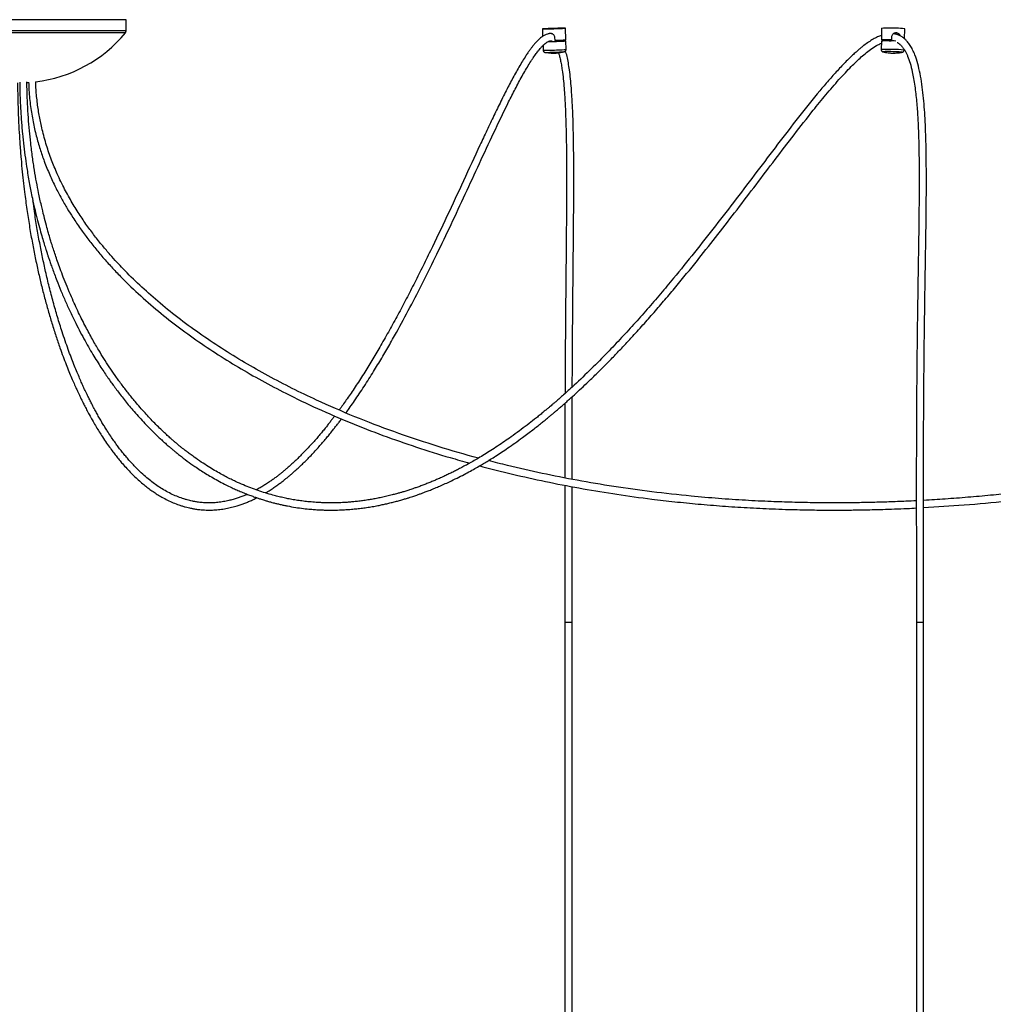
# Model space of a CAD drawing. Header units: millimetres. Extents: x 371 to 997, y 409 to 681.
# Tile 13 of 14: x 914 to 948, y 443 to 477. Entities that reach past the tile are written whole.
import ezdxf

# ---------------------------------------------------------------- set-up
doc = ezdxf.new("R2010")
doc.units = ezdxf.units.MM

msp = doc.modelspace()

# ---------------------------------------------------------------- linework, layer by layer
at = {"color": 7, "linetype": 'Continuous', "lineweight": 25}
for p, q in [((914.714, 476.756), (910.67, 476.756)), ((918.17, 476.756), (914.714, 476.756)), ((918.17, 476.37), (918.17, 476.756)), ((932.576, 476.435), (932.585, 476.174)), ((933.389, 476.063), (933.375, 476.463)), ((944.317, 476.457), (944.309, 476.057)), ((945.11, 476.094), (945.117, 476.44)), ((932.6, 475.865), (932.606, 475.697)), ((933.002, 476.144), (933.005, 476.044)), ((933.019, 476.011), (933.02, 476.005)), ((933.021, 476.003), (933.02, 476.005)), ((933.029, 476.028), (933.029, 476.04)), ((933.308, 476.049), (933.308, 476.057)), ((933.334, 476.034), (933.308, 476.049)), ((933.333, 476.058), (933.334, 476.034)), ((933.355, 476.033), (933.354, 476.059)), ((933.397, 475.724), (933.386, 476.021)), ((944.313, 476.015), (944.307, 475.719)), ((944.344, 476.029), (944.343, 476.023)), ((944.345, 476.021), (944.348, 476.019)), ((944.351, 476.03), (944.358, 476.034)), ((944.359, 476.059), (944.358, 476.034)), ((944.575, 476.021), (944.649, 476.022)), ((944.658, 476.061), (944.669, 476.062)), ((944.658, 476.039), (944.658, 476.061)), ((944.669, 476.062), (944.671, 476.162)), ((932.671, 475.625), (932.67, 475.625)), ((933.338, 475.649), (933.337, 475.648)), ((944.369, 475.642), (944.371, 475.642)), ((945.097, 475.703), (945.098, 475.725)), ((933.357, 455.901), (933.607, 455.901)), ((933.359, 455.901), (933.359, 415.901)), ((933.604, 415.901), (933.604, 455.901)), ((945.523, 455.901), (945.696, 455.901)), ((945.526, 455.901), (945.526, 415.901)), ((945.696, 455.901), (945.773, 455.901)), ((945.771, 415.901), (945.771, 455.901))]:
    msp.add_line(p, q, dxfattribs=at)
at = {"color": 8, "linetype": 'Continuous', "lineweight": 25}
for p, q in [((914.714, 476.37), (910.67, 476.37)), ((914.713, 476.306), (910.693, 476.306)), ((918.148, 476.306), (914.713, 476.306)), ((918.17, 476.37), (914.714, 476.37))]:
    msp.add_line(p, q, dxfattribs=at)
at = {"color": 7, "linetype": 'Continuous', "lineweight": 25, "flags": 128}
for points in [[(933.111, 476.458), (933.027, 476.456), (932.94, 476.453), (932.856, 476.449), (932.776, 476.446), (932.707, 476.443), (932.649, 476.44), (932.607, 476.438), (932.582, 476.436), (932.576, 476.434), (932.588, 476.434), (932.619, 476.434), (932.666, 476.434), (932.727, 476.436), (932.801, 476.438), (932.882, 476.44), (932.968, 476.443), (933.054, 476.446), (933.136, 476.449), (933.211, 476.453), (933.275, 476.456), (933.325, 476.458), (933.359, 476.46), (933.374, 476.462), (933.371, 476.463), (933.35, 476.463), (933.311, 476.463), (933.256, 476.462), (933.188, 476.46), (933.111, 476.458)], [(932.95, 476.447), (932.925, 476.446), (932.908, 476.446), (932.901, 476.446), (932.905, 476.446), (932.92, 476.447), (932.944, 476.448), (932.972, 476.449), (933.001, 476.45), (933.026, 476.451), (933.043, 476.451), (933.05, 476.451), (933.046, 476.451), (933.031, 476.45), (933.008, 476.449), (932.979, 476.448), (932.95, 476.447)], [(932.766, 475.995), (932.818, 475.996), (932.898, 475.999), (932.983, 476.002), (933.068, 476.005), (933.15, 476.008), (933.224, 476.011), (933.287, 476.014), (933.336, 476.017), (933.37, 476.019), (933.385, 476.02), (933.382, 476.021), (933.361, 476.022), (933.328, 476.021)], [(933.325, 476.018), (933.327, 476.018), (933.336, 476.019)], [(944.359, 476.05), (944.353, 476.05), (944.322, 476.054), (944.309, 476.057), (944.315, 476.059), (944.339, 476.061), (944.381, 476.063), (944.437, 476.064), (944.506, 476.064), (944.585, 476.063), (944.669, 476.062)], [(944.359, 476.053), (944.348, 476.055), (944.344, 476.056), (944.348, 476.058), (944.359, 476.059)], [(914.738, 474.58), (914.785, 474.583), (914.797, 474.584)]]:
    msp.add_lwpolyline(points, dxfattribs=at)
at = {"color": 8, "linetype": 'Continuous', "lineweight": 25, "flags": 128}
for points in [[(944.794, 475.645), (944.718, 475.647), (944.64, 475.649), (944.566, 475.65), (944.498, 475.65), (944.442, 475.649), (944.4, 475.648), (944.374, 475.646), (944.365, 475.644), (944.369, 475.642)], [(945.032, 475.629), (945.034, 475.629), (945.033, 475.632), (945.015, 475.634), (944.979, 475.637), (944.929, 475.64), (944.866, 475.643), (944.794, 475.645)]]:
    msp.add_lwpolyline(points, dxfattribs=at)
at = {"color": 7, "linetype": 'Continuous', "lineweight": 25}
for centre, radius, start, end in [((914.486, 479.309), 4.736, 276.6513, 320.646), ((918.07, 476.37), 0.1, 320.646, 0), ((944.586, 472.119), 4.346, 86.7865, 93.5378), ((944.846, 474.398), 2.06, 82.4254, 90.4581), ((932.224, 497.773), 21.784, 271.4356, 272.0966), ((932.893, 482.307), 6.264, 271.029, 274.5458), ((944.576, 471.77), 4.254, 86.847, 93.5445), ((944.536, 471.731), 4.331, 88.3885, 92.3508)]:
    msp.add_arc(centre, radius, start, end, dxfattribs=at)
at = {"color": 8, "linetype": 'Continuous', "lineweight": 25}
for centre, radius, start, end in [((932.671, 479.748), 4.052, 269.083, 272.7834), ((932.626, 486.434), 10.809, 270.2405, 273.7716), ((932.68, 485.944), 10.244, 271.0533, 274.0141), ((944.603, 470.875), 4.853, 84.1473, 93.4957)]:
    msp.add_arc(centre, radius, start, end, dxfattribs=at)
at = {"color": 7, "linetype": 'Continuous', "lineweight": 25}
for points, knots in [([(944.312, 476.213), (944.266, 476.196), (944.169, 476.158), (944.02, 476.079), (943.865, 475.981), (943.729, 475.882), (943.621, 475.797), (943.548, 475.736), (943.487, 475.684), (943.431, 475.635), (943.372, 475.582), (943.308, 475.523), (943.215, 475.435), (943.092, 475.314), (942.941, 475.158), (942.786, 474.992), (942.632, 474.821), (942.48, 474.648), (942.329, 474.473), (941.982, 474.06), (941.445, 473.388), (940.72, 472.445), (940.002, 471.495), (939.284, 470.548), (938.565, 469.612), (937.842, 468.693), (937.208, 467.912), (936.662, 467.26), (936.203, 466.726), (935.734, 466.198), (935.255, 465.676), (934.742, 465.139), (934.192, 464.588), (933.745, 464.164), (933.436, 463.882), (933.282, 463.744), (933.152, 463.629), (933.047, 463.538), (932.968, 463.47), (932.904, 463.415), (932.841, 463.361), (932.762, 463.295), (932.667, 463.216), (932.557, 463.125), (932.434, 463.025), (932.264, 462.889), (932.046, 462.719), (931.776, 462.516), (931.515, 462.326), (931.265, 462.151), (931.03, 461.993), (930.798, 461.842), (930.576, 461.703), (930.367, 461.577), (930.173, 461.465), (929.993, 461.364), (929.828, 461.274), (929.678, 461.195), (929.539, 461.125), (929.406, 461.059), (929.27, 460.994), (929.126, 460.927), (928.985, 460.864), (928.848, 460.804), (928.716, 460.749), (928.578, 460.694), (928.438, 460.64), (928.302, 460.589), (928.177, 460.545), (928.073, 460.509), (927.988, 460.481), (927.918, 460.458), (927.85, 460.437), (927.77, 460.412), (927.671, 460.383), (927.551, 460.348), (927.405, 460.309), (927.237, 460.267), (927.057, 460.225), (926.879, 460.188), (926.706, 460.156), (926.532, 460.127), (926.357, 460.101), (926.183, 460.08), (926.016, 460.062), (925.861, 460.049), (925.723, 460.04), (925.604, 460.035), (925.506, 460.031), (925.427, 460.029), (925.356, 460.028), (925.279, 460.027), (925.184, 460.028), (925.072, 460.03), (924.943, 460.034), (924.774, 460.042), (924.577, 460.057), (924.362, 460.079), (924.157, 460.106), (923.962, 460.137), (923.775, 460.172), (923.596, 460.209), (923.423, 460.25), (923.222, 460.302), (922.994, 460.368), (922.738, 460.452), (922.484, 460.544), (922.225, 460.649), (921.997, 460.75), (921.798, 460.845), (921.624, 460.934), (921.433, 461.036), (921.226, 461.154), (921.004, 461.289), (920.767, 461.443), (920.559, 461.587), (920.392, 461.709), (920.274, 461.798), (920.172, 461.878), (920.086, 461.946), (920.015, 462.004), (919.958, 462.051), (919.9, 462.099), (919.829, 462.16), (919.735, 462.241), (919.622, 462.341), (919.429, 462.519), (919.159, 462.781), (918.821, 463.139), (918.512, 463.493), (918.24, 463.829), (918.009, 464.132), (917.792, 464.433), (917.59, 464.729), (917.401, 465.021), (917.207, 465.338), (916.997, 465.701), (916.764, 466.13), (916.521, 466.615), (916.307, 467.084), (916.131, 467.5), (916, 467.827), (915.891, 468.119), (915.799, 468.375), (915.722, 468.601), (915.654, 468.808), (915.596, 468.993), (915.539, 469.178), (915.479, 469.384), (915.406, 469.646), (915.323, 469.964), (915.232, 470.342), (915.145, 470.739), (915.066, 471.146), (914.995, 471.556), (914.927, 472.005), (914.869, 472.46), (914.822, 472.916), (914.785, 473.37), (914.757, 473.855), (914.74, 474.27), (914.738, 474.524), (914.737, 474.604)], [0, 0, 0, 0, 0.003922, 0.008254, 0.012943, 0.017754, 0.020515, 0.022793, 0.024553, 0.026195, 0.028025, 0.030051, 0.032282, 0.036805, 0.041802, 0.046816, 0.051819, 0.056793, 0.061722, 0.066587, 0.091109, 0.115309, 0.139519, 0.163668, 0.187864, 0.212021, 0.236205, 0.251118, 0.266257, 0.281622, 0.297202, 0.313226, 0.331527, 0.350533, 0.35623, 0.36115, 0.365286, 0.368633, 0.371186, 0.372745, 0.374742, 0.377239, 0.38024, 0.383744, 0.38772, 0.39189, 0.399895, 0.408368, 0.417312, 0.424475, 0.431917, 0.439282, 0.446202, 0.452674, 0.458694, 0.46426, 0.46937, 0.474022, 0.478214, 0.482153, 0.486333, 0.490778, 0.495486, 0.499371, 0.503419, 0.50763, 0.512005, 0.516343, 0.520157, 0.523426, 0.525921, 0.527966, 0.52981, 0.532226, 0.53527, 0.538942, 0.543243, 0.548689, 0.554302, 0.55975, 0.565033, 0.570149, 0.575663, 0.58097, 0.58607, 0.590893, 0.595128, 0.598736, 0.60172, 0.60408, 0.605895, 0.608244, 0.611125, 0.614537, 0.61848, 0.622935, 0.629918, 0.636474, 0.642606, 0.648705, 0.654349, 0.659791, 0.66509, 0.670247, 0.678309, 0.686031, 0.693792, 0.70177, 0.709958, 0.714837, 0.720242, 0.726167, 0.732605, 0.739546, 0.74698, 0.754888, 0.759118, 0.762846, 0.766076, 0.768813, 0.771062, 0.772825, 0.774241, 0.776625, 0.779625, 0.783235, 0.787447, 0.798281, 0.80936, 0.820655, 0.828863, 0.836697, 0.844109, 0.85111, 0.857711, 0.864, 0.871908, 0.880514, 0.889767, 0.89961, 0.90581, 0.911252, 0.915965, 0.919975, 0.923349, 0.926454, 0.929399, 0.931645, 0.934642, 0.938373, 0.94282, 0.947963, 0.953784, 0.958586, 0.963761, 0.969311, 0.975248, 0.980293, 0.98562, 0.991256, 0.997236, 1, 1, 1, 1]), ([(932.923, 476.267), (932.905, 476.27), (932.859, 476.277), (932.789, 476.268), (932.703, 476.243), (932.613, 476.197), (932.513, 476.127), (932.418, 476.04), (932.329, 475.944), (932.254, 475.854), (932.187, 475.768), (932.121, 475.677), (932.05, 475.575), (931.962, 475.441), (931.857, 475.271), (931.737, 475.067), (931.618, 474.854), (931.501, 474.637), (931.342, 474.333), (931.141, 473.935), (930.899, 473.435), (930.657, 472.926), (930.306, 472.174), (929.846, 471.176), (929.275, 469.946), (928.796, 468.942), (928.412, 468.16), (928.123, 467.584), (927.832, 467.021), (927.54, 466.472), (927.246, 465.937), (926.958, 465.432), (926.673, 464.952), (926.389, 464.491), (926.148, 464.118), (925.958, 463.833), (925.824, 463.639), (925.699, 463.461), (925.607, 463.332), (925.557, 463.263), (925.545, 463.247)], [0, 0, 0, 0, 0.004705, 0.012124, 0.0194217, 0.0293266, 0.0404476, 0.0524832, 0.0634216, 0.0727657, 0.0806812, 0.0891377, 0.098345, 0.1083521, 0.1241028, 0.1404373, 0.1566732, 0.1727034, 0.1884265, 0.2224107, 0.2564392, 0.2904414, 0.3243465, 0.4053355, 0.4863029, 0.5671855, 0.6076864, 0.648118, 0.6885351, 0.7289993, 0.7694358, 0.8102119, 0.8474581, 0.8860578, 0.9260085, 0.9450513, 0.9630085, 0.9797342, 0.9952136, 1, 1, 1, 1]), ([(932.77, 476.26), (932.77, 476.261), (932.78, 476.273), (932.81, 476.285), (932.856, 476.292), (932.903, 476.281), (932.946, 476.257), (932.981, 476.219), (932.999, 476.179), (933.001, 476.153), (933.002, 476.144)], [0, 0, 0, 0, 0.001982, 0.161418, 0.313919, 0.45893, 0.606122, 0.761932, 0.921081, 1, 1, 1, 1]), ([(932.796, 476.267), (932.806, 476.274), (932.824, 476.286), (932.847, 476.288), (932.858, 476.288)], [0, 0, 0, 0, 0.546896, 1, 1, 1, 1]), ([(944.671, 476.162), (944.673, 476.178), (944.677, 476.21), (944.703, 476.253), (944.741, 476.287), (944.789, 476.307), (944.838, 476.31), (944.882, 476.297), (944.919, 476.269), (944.943, 476.236), (944.949, 476.209), (944.952, 476.199)], [0, 0, 0, 0, 0.113422, 0.226642, 0.344999, 0.467304, 0.584289, 0.695528, 0.808441, 0.927965, 1, 1, 1, 1]), ([(944.934, 476.207), (944.914, 476.217), (944.858, 476.243), (944.787, 476.261), (944.737, 476.266), (944.723, 476.267)], [0, 0, 0, 0, 0.28148, 0.795444, 1, 1, 1, 1]), ([(944.796, 476.305), (944.805, 476.306), (944.829, 476.309), (944.866, 476.296), (944.902, 476.27), (944.926, 476.239), (944.932, 476.215), (944.934, 476.207)], [0, 0, 0, 0, 0.14025, 0.37705, 0.617617, 0.876013, 1, 1, 1, 1]), ([(993.073, 476.272), (993.037, 476.272), (992.946, 476.27), (992.787, 476.261), (992.582, 476.243), (992.338, 476.213), (992.062, 476.168), (991.769, 476.11), (991.474, 476.043), (991.013, 475.924), (990.396, 475.736), (989.578, 475.447), (988.73, 475.112), (987.846, 474.735), (986.628, 474.186), (985.081, 473.444), (983.207, 472.508), (981.337, 471.56), (979.468, 470.614), (977.593, 469.676), (975.711, 468.757), (973.754, 467.83), (971.72, 466.906), (969.605, 465.993), (967.472, 465.128), (965.318, 464.314), (963.294, 463.608), (961.401, 463.001), (959.646, 462.484), (957.879, 462.01), (956.32, 461.635), (954.975, 461.341), (953.847, 461.116), (952.709, 460.908), (951.545, 460.718), (950.512, 460.569), (949.612, 460.454), (948.858, 460.367), (948.087, 460.288), (947.306, 460.218), (946.534, 460.161), (946.023, 460.127), (945.772, 460.114), (945.769, 460.114)], [0, 0, 0, 0, 0.002143, 0.005457, 0.009484, 0.014364, 0.020124, 0.026116, 0.032133, 0.038148, 0.054462, 0.070537, 0.089772, 0.108749, 0.127761, 0.16929, 0.210921, 0.252456, 0.294095, 0.335646, 0.377264, 0.418812, 0.464557, 0.510242, 0.55596, 0.601627, 0.647317, 0.683624, 0.71996, 0.756283, 0.792594, 0.815433, 0.838272, 0.861098, 0.884349, 0.908506, 0.923278, 0.938363, 0.953758, 0.969459, 0.985054, 0.999842, 1, 1, 1, 1]), ([(914.487, 474.595), (914.488, 474.51), (914.491, 474.243), (914.509, 473.807), (914.539, 473.299), (914.58, 472.824), (914.627, 472.38), (914.681, 471.964), (914.747, 471.522), (914.827, 471.061), (914.92, 470.594), (915.013, 470.179), (915.103, 469.813), (915.188, 469.495), (915.265, 469.224), (915.332, 468.998), (915.388, 468.821), (915.431, 468.687), (915.468, 468.573), (915.508, 468.453), (915.558, 468.308), (915.62, 468.134), (915.691, 467.938), (915.79, 467.679), (915.916, 467.363), (916.074, 466.995), (916.245, 466.618), (916.417, 466.264), (916.586, 465.935), (916.745, 465.641), (916.902, 465.365), (917.052, 465.111), (917.195, 464.881), (917.329, 464.673), (917.452, 464.488), (917.565, 464.324), (917.672, 464.172), (917.783, 464.02), (917.902, 463.86), (918.032, 463.691), (918.173, 463.514), (918.327, 463.327), (918.495, 463.132), (918.676, 462.93), (918.856, 462.738), (919.026, 462.564), (919.176, 462.417), (919.309, 462.29), (919.424, 462.184), (919.518, 462.1), (919.593, 462.033), (919.66, 461.976), (919.731, 461.915), (919.815, 461.845), (919.91, 461.767), (920.068, 461.64), (920.281, 461.478), (920.522, 461.307), (920.734, 461.165), (920.927, 461.043), (921.129, 460.921), (921.349, 460.797), (921.586, 460.671), (921.805, 460.564), (921.999, 460.475), (922.164, 460.404), (922.326, 460.339), (922.477, 460.281), (922.613, 460.232), (922.732, 460.191), (922.836, 460.157), (922.92, 460.131), (922.985, 460.111), (923.039, 460.095), (923.1, 460.078), (923.175, 460.057), (923.269, 460.031), (923.38, 460.003), (923.503, 459.975), (923.629, 459.947), (923.808, 459.911), (924.033, 459.871), (924.301, 459.834), (924.531, 459.81), (924.725, 459.795), (924.881, 459.786), (925.02, 459.781), (925.136, 459.778), (925.236, 459.777), (925.33, 459.778), (925.436, 459.779), (925.57, 459.783), (925.732, 459.79), (925.918, 459.803), (926.109, 459.82), (926.301, 459.842), (926.495, 459.868), (926.69, 459.899), (926.871, 459.932), (927.037, 459.966), (927.189, 459.999), (927.339, 460.035), (927.488, 460.073), (927.635, 460.112), (927.774, 460.152), (927.896, 460.189), (927.999, 460.222), (928.084, 460.249), (928.16, 460.275), (928.235, 460.3), (928.32, 460.33), (928.418, 460.365), (928.533, 460.408), (928.667, 460.46), (928.821, 460.522), (928.99, 460.593), (929.172, 460.673), (929.385, 460.771), (929.618, 460.884), (929.861, 461.008), (930.082, 461.127), (930.28, 461.238), (930.458, 461.341), (930.622, 461.439), (930.787, 461.54), (930.967, 461.654), (931.169, 461.785), (931.391, 461.934), (931.634, 462.104), (931.864, 462.27), (932.071, 462.425), (932.243, 462.556), (932.4, 462.678), (932.541, 462.79), (932.665, 462.89), (932.773, 462.979), (932.87, 463.059), (932.959, 463.134), (933.051, 463.212), (933.151, 463.297), (933.264, 463.395), (933.388, 463.504), (933.55, 463.648), (933.75, 463.83), (933.993, 464.056), (934.261, 464.311), (934.548, 464.592), (934.847, 464.892), (935.142, 465.196), (935.429, 465.499), (935.75, 465.845), (936.104, 466.236), (936.489, 466.675), (936.868, 467.116), (937.243, 467.564), (937.618, 468.02), (938.089, 468.603), (938.655, 469.321), (939.315, 470.177), (939.973, 471.043), (940.631, 471.913), (941.289, 472.777), (941.801, 473.434), (942.169, 473.889), (942.39, 474.158), (942.615, 474.423), (942.839, 474.679), (943.057, 474.917), (943.258, 475.126), (943.442, 475.307), (943.618, 475.469), (943.798, 475.621), (943.991, 475.765), (944.164, 475.876), (944.272, 475.925), (944.311, 475.943)], [0, 0, 0, 0, 0.0029466, 0.0091957, 0.0150936, 0.0206764, 0.0259717, 0.0309999, 0.035775, 0.04235, 0.0484036, 0.0539333, 0.0589302, 0.0633811, 0.0672624, 0.0705537, 0.0732407, 0.0751279, 0.0765988, 0.0783717, 0.080611, 0.083325, 0.0865133, 0.0899314, 0.0958936, 0.102215, 0.1089095, 0.1159916, 0.121837, 0.1278129, 0.1334892, 0.1388146, 0.1438718, 0.1485342, 0.152789, 0.1566247, 0.1600663, 0.1637271, 0.1678413, 0.1720883, 0.1767435, 0.181815, 0.1873111, 0.1932401, 0.1994044, 0.2047339, 0.209517, 0.2137421, 0.2173997, 0.2204817, 0.2226055, 0.2244989, 0.2267247, 0.2293274, 0.2323101, 0.2356763, 0.2440746, 0.2521037, 0.257927, 0.2636213, 0.2697546, 0.2764222, 0.2836303, 0.291385, 0.2962131, 0.301234, 0.3062413, 0.3107896, 0.31486, 0.3184489, 0.3215534, 0.3241711, 0.3259387, 0.3273898, 0.3290691, 0.3313171, 0.3341355, 0.3374608, 0.3412531, 0.3450334, 0.3487281, 0.3571769, 0.36513, 0.3725792, 0.3777032, 0.3823354, 0.386474, 0.3901171, 0.3926486, 0.3953758, 0.3985196, 0.4020806, 0.4073291, 0.4129546, 0.4186266, 0.4243447, 0.4301083, 0.4359167, 0.4417309, 0.4462687, 0.4507793, 0.4552626, 0.4597183, 0.464146, 0.4684073, 0.4721682, 0.4751342, 0.4776766, 0.4797958, 0.4819321, 0.4844716, 0.4874141, 0.4907592, 0.4949033, 0.499533, 0.5046474, 0.5102451, 0.5160077, 0.5240386, 0.5314128, 0.5381322, 0.5441986, 0.5496141, 0.5543843, 0.5592561, 0.5647934, 0.5709925, 0.577849, 0.5853577, 0.5935122, 0.599287, 0.6046799, 0.6095689, 0.6139568, 0.617846, 0.6212391, 0.6241382, 0.6269391, 0.629664, 0.63281, 0.636375, 0.6403377, 0.6445689, 0.6517078, 0.6594378, 0.667749, 0.6772854, 0.6870338, 0.6965402, 0.7058049, 0.7148286, 0.7278122, 0.7402978, 0.7526855, 0.7650867, 0.7774839, 0.7898601, 0.8120057, 0.834141, 0.8562815, 0.8784192, 0.9005733, 0.9227119, 0.929942, 0.9373125, 0.9447757, 0.9522811, 0.9594958, 0.9661443, 0.971922, 0.9774374, 0.9832055, 0.9893634, 0.9960901, 1, 1, 1, 1]), ([(925.78, 463.145), (925.816, 463.195), (925.902, 463.314), (926.042, 463.513), (926.201, 463.747), (926.366, 463.996), (926.532, 464.252), (926.737, 464.579), (926.98, 464.977), (927.256, 465.449), (927.594, 466.048), (927.996, 466.791), (928.463, 467.698), (928.937, 468.658), (929.419, 469.667), (929.91, 470.718), (930.399, 471.779), (930.888, 472.834), (931.253, 473.597), (931.494, 474.078), (931.608, 474.302), (931.724, 474.524), (931.844, 474.746), (931.965, 474.962), (932.085, 475.166), (932.184, 475.323), (932.258, 475.436), (932.31, 475.511), (932.358, 475.579), (932.404, 475.64), (932.45, 475.699), (932.504, 475.764), (932.567, 475.834), (932.638, 475.903), (932.706, 475.958), (932.759, 475.992), (932.801, 476.011), (932.833, 476.021), (932.861, 476.024), (932.886, 476.022), (932.906, 476.015), (932.922, 476.01), (932.933, 476.001), (932.933, 476.001)], [0, 0, 0, 0, 0.014328, 0.033947, 0.055263, 0.077698, 0.099794, 0.121475, 0.160146, 0.19742, 0.233551, 0.297972, 0.362329, 0.426793, 0.495773, 0.564886, 0.633879, 0.702895, 0.771983, 0.787587, 0.803357, 0.819561, 0.836089, 0.852824, 0.869642, 0.885579, 0.893041, 0.900042, 0.906604, 0.912748, 0.91874, 0.925637, 0.934944, 0.94532, 0.955511, 0.964664, 0.970836, 0.977042, 0.983369, 0.988981, 0.993805, 0.999678, 1, 1, 1, 1]), ([(933.019, 476.011), (933.063, 476.013), (933.153, 476.019), (933.27, 476.027), (933.313, 476.032), (933.334, 476.034)], [0, 0, 0, 0, 0.315653, 0.657826, 1, 1, 1, 1]), ([(933.019, 476.011), (933.02, 476.012), (933.022, 476.015), (933.025, 476.021), (933.027, 476.025), (933.029, 476.028)], [0, 0, 0, 0, 0.249999, 0.499998, 1, 1, 1, 1]), ([(933.02, 476.005), (933.063, 476.007), (933.154, 476.013), (933.267, 476.021), (933.343, 476.028), (933.349, 476.031), (933.352, 476.033)], [0, 0, 0, 0, 0.242584, 0.50555, 0.768515, 1, 1, 1, 1]), ([(933.029, 476.04), (933.065, 476.042), (933.132, 476.046), (933.183, 476.05), (933.206, 476.052)], [0, 0, 0, 0, 0.548776, 1, 1, 1, 1]), ([(933.029, 476.028), (933.065, 476.03), (933.144, 476.035), (933.249, 476.042), (933.288, 476.047), (933.308, 476.049)], [0, 0, 0, 0, 0.293428, 0.646714, 1, 1, 1, 1]), ([(933.328, 476.016), (933.333, 476.018), (933.341, 476.024), (933.35, 476.029), (933.355, 476.032)], [0, 0, 0, 0, 0.499989, 1, 1, 1, 1]), ([(944.358, 476.038), (944.358, 476.038), (944.353, 476.035), (944.349, 476.033), (944.344, 476.03)], [0, 0, 0, 0, 0.03338, 1, 1, 1, 1]), ([(944.349, 476.023), (944.35, 476.025), (944.351, 476.029), (944.418, 476.034), (944.525, 476.038), (944.615, 476.039), (944.658, 476.039)], [0, 0, 0, 0, 0.198034, 0.472446, 0.746857, 1, 1, 1, 1]), ([(944.658, 476.039), (944.657, 476.038), (944.656, 476.035), (944.653, 476.029), (944.65, 476.025), (944.649, 476.022)], [0, 0, 0, 0, 0.249999, 0.499998, 1, 1, 1, 1]), ([(944.861, 475.966), (944.865, 475.964), (944.89, 475.952), (944.939, 475.916), (945.006, 475.853), (945.071, 475.771), (945.128, 475.68), (945.177, 475.587), (945.237, 475.453), (945.309, 475.246), (945.376, 474.982), (945.429, 474.714), (945.469, 474.46), (945.513, 474.106), (945.553, 473.658), (945.584, 473.117), (945.606, 472.486), (945.618, 471.764), (945.619, 470.949), (945.612, 470.138), (945.602, 469.327), (945.589, 468.519), (945.576, 467.716), (945.564, 466.93), (945.555, 466.28), (945.548, 465.769), (945.544, 465.388), (945.54, 465.02), (945.537, 464.673), (945.533, 464.324), (945.531, 463.958), (945.528, 463.548), (945.525, 463.118), (945.523, 462.669), (945.522, 462.202), (945.52, 461.694), (945.52, 461.139), (945.519, 460.536), (945.519, 459.931), (945.52, 459.329), (945.521, 458.732), (945.522, 458.093), (945.523, 457.407), (945.523, 456.671), (945.523, 456.164), (945.523, 455.901)], [0, 0, 0, 0, 0.002153, 0.011337, 0.021761, 0.032811, 0.041442, 0.048729, 0.056202, 0.071962, 0.089189, 0.101735, 0.115056, 0.128431, 0.154924, 0.180662, 0.206454, 0.245236, 0.283867, 0.322627, 0.361103, 0.39961, 0.438025, 0.475895, 0.511799, 0.530821, 0.548973, 0.56618, 0.583262, 0.598633, 0.615984, 0.635431, 0.657118, 0.677403, 0.699548, 0.723695, 0.750003, 0.778653, 0.809851, 0.836309, 0.864634, 0.894984, 0.927531, 0.962467, 1, 1, 1, 1]), ([(945.773, 455.901), (945.773, 456.137), (945.773, 456.593), (945.773, 457.255), (945.772, 457.873), (945.771, 458.45), (945.77, 459.039), (945.77, 459.635), (945.769, 460.234), (945.769, 460.794), (945.77, 461.316), (945.771, 461.803), (945.772, 462.244), (945.773, 462.643), (945.775, 463.136), (945.779, 463.745), (945.785, 464.49), (945.792, 465.253), (945.803, 466.144), (945.817, 467.158), (945.836, 468.291), (945.854, 469.429), (945.867, 470.57), (945.87, 471.513), (945.86, 472.255), (945.847, 472.797), (945.826, 473.292), (945.797, 473.74), (945.761, 474.136), (945.714, 474.522), (945.652, 474.891), (945.573, 475.234), (945.485, 475.509), (945.394, 475.716), (945.31, 475.866), (945.228, 475.978), (945.149, 476.064), (945.069, 476.131), (945.003, 476.178), (944.962, 476.195), (944.952, 476.199)], [0, 0, 0, 0, 0.033302, 0.064373, 0.093379, 0.120471, 0.145787, 0.176462, 0.204557, 0.230292, 0.25545, 0.278293, 0.298988, 0.317679, 0.334491, 0.368612, 0.403633, 0.439588, 0.476265, 0.529387, 0.582763, 0.636254, 0.690007, 0.743821, 0.769339, 0.794697, 0.820324, 0.839589, 0.858736, 0.87773, 0.896555, 0.915258, 0.933751, 0.946154, 0.958267, 0.969648, 0.978109, 0.986992, 0.996759, 1, 1, 1, 1]), ([(945.77, 459.865), (946.237, 459.894), (947.2, 459.953), (948.589, 460.084), (949.927, 460.238), (951.18, 460.41), (952.412, 460.604), (953.795, 460.849), (955.328, 461.156), (957.013, 461.539), (958.684, 461.963), (960.344, 462.425), (962.111, 462.961), (963.979, 463.577), (965.948, 464.281), (967.9, 465.03), (969.836, 465.821), (971.756, 466.65), (973.663, 467.513), (975.619, 468.434), (977.626, 469.413), (979.686, 470.443), (981.741, 471.485), (983.796, 472.526), (985.536, 473.388), (986.965, 474.064), (988.075, 474.565), (988.971, 474.94), (989.65, 475.203), (990.109, 475.37), (990.579, 475.529), (991.057, 475.675), (991.529, 475.801), (991.962, 475.896), (992.345, 475.962), (992.681, 476.002), (992.949, 476.023), (993.105, 476.021), (993.155, 476.021)], [0, 0, 0, 0, 0.027858, 0.057392, 0.082945, 0.107922, 0.132631, 0.157063, 0.191466, 0.225622, 0.259792, 0.29394, 0.328102, 0.369525, 0.410923, 0.452373, 0.493788, 0.535257, 0.576694, 0.61818, 0.663785, 0.709457, 0.755045, 0.80073, 0.846356, 0.870479, 0.894653, 0.91878, 0.928223, 0.937923, 0.947798, 0.957738, 0.967614, 0.976854, 0.984072, 0.990727, 0.997022, 1, 1, 1, 1]), ([(932.607, 475.697), (932.607, 475.694), (932.606, 475.683), (932.614, 475.665), (932.626, 475.647), (932.64, 475.636), (932.653, 475.629), (932.664, 475.626), (932.67, 475.625), (932.675, 475.624), (932.677, 475.624), (932.678, 475.624)], [0, 0, 0, 0, 0.066965, 0.273755, 0.439114, 0.578723, 0.696289, 0.788683, 0.856942, 0.928256, 1, 1, 1, 1]), ([(932.675, 475.625), (932.68, 475.624), (932.719, 475.617), (932.786, 475.609), (932.871, 475.602), (932.937, 475.599), (932.981, 475.599), (933, 475.599), (933.005, 475.599)], [0, 0, 0, 0, 0.0503601, 0.3493471, 0.609723, 0.8167641, 0.9457711, 1, 1, 1, 1]), ([(933.005, 475.599), (933.015, 475.6), (933.039, 475.601), (933.097, 475.606), (933.186, 475.618), (933.271, 475.632), (933.322, 475.646), (933.334, 475.649)], [0, 0, 0, 0, 0.091111, 0.227719, 0.522409, 0.89439, 1, 1, 1, 1]), ([(933.139, 475.613), (933.148, 475.583), (933.17, 475.508), (933.202, 475.367), (933.234, 475.197), (933.268, 474.978), (933.301, 474.709), (933.329, 474.395), (933.351, 474.095), (933.367, 473.811), (933.382, 473.467), (933.396, 473.033), (933.407, 472.498), (933.415, 471.768), (933.415, 470.867), (933.409, 469.806), (933.399, 468.755), (933.389, 467.706), (933.379, 466.663), (933.371, 465.63), (933.365, 464.803), (933.362, 464.201), (933.361, 463.936), (933.361, 463.815)], [0, 0, 0, 0, 0.012542, 0.030945, 0.04923, 0.067372, 0.09627, 0.124473, 0.150597, 0.174104, 0.196642, 0.237415, 0.282501, 0.329435, 0.418395, 0.505357, 0.592336, 0.678758, 0.765169, 0.850808, 0.93461, 0.969953, 1, 1, 1, 1]), ([(933.331, 475.647), (933.333, 475.647), (933.335, 475.648), (933.343, 475.65), (933.356, 475.654), (933.372, 475.664), (933.387, 475.682), (933.396, 475.704), (933.396, 475.718), (933.396, 475.724)], [0, 0, 0, 0, 0.113279, 0.194164, 0.296152, 0.454948, 0.649752, 0.859526, 1, 1, 1, 1]), ([(933.612, 464.043), (933.613, 464.217), (933.615, 464.651), (933.619, 465.348), (933.625, 466.191), (933.633, 467.093), (933.642, 468.052), (933.652, 469.014), (933.66, 469.978), (933.665, 470.954), (933.664, 471.797), (933.657, 472.5), (933.646, 473.036), (933.632, 473.472), (933.617, 473.817), (933.601, 474.1), (933.58, 474.399), (933.552, 474.711), (933.517, 475.003), (933.477, 475.264), (933.433, 475.488), (933.398, 475.615), (933.381, 475.677)], [0, 0, 0, 0, 0.043762, 0.10898, 0.175477, 0.2556, 0.336098, 0.41659, 0.497708, 0.578756, 0.66185, 0.709651, 0.755608, 0.79717, 0.820152, 0.843947, 0.870234, 0.898564, 0.92763, 0.951962, 0.976627, 1, 1, 1, 1]), ([(944.307, 475.718), (944.308, 475.709), (944.309, 475.692), (944.321, 475.672), (944.334, 475.659), (944.347, 475.65), (944.358, 475.646), (944.366, 475.643), (944.37, 475.642), (944.372, 475.642)], [0, 0, 0, 0, 0.203741, 0.377797, 0.524663, 0.651688, 0.759838, 0.867435, 1, 1, 1, 1]), ([(944.37, 475.643), (944.383, 475.64), (944.427, 475.629), (944.499, 475.618), (944.578, 475.608), (944.636, 475.602), (944.672, 475.6), (944.691, 475.599), (944.697, 475.599), (944.699, 475.599), (944.7, 475.599), (944.7, 475.599), (944.7, 475.599)], [0, 0, 0, 0, 0.11698, 0.402328, 0.6424416, 0.814195, 0.9177498, 0.9768651, 0.9947189, 0.9985299, 0.9998971, 1, 1, 1, 1]), ([(944.7, 475.599), (944.7, 475.599), (944.7, 475.599), (944.701, 475.599), (944.701, 475.599), (944.706, 475.599), (944.72, 475.599), (944.751, 475.6), (944.802, 475.601), (944.887, 475.608), (944.967, 475.616), (945.02, 475.627), (945.03, 475.629)], [0, 0, 0, 0, 0.000974, 0.002196, 0.004152, 0.009516, 0.063731, 0.154582, 0.293704, 0.519207, 0.914437, 1, 1, 1, 1]), ([(945.021, 475.628), (945.024, 475.628), (945.03, 475.628), (945.04, 475.63), (945.056, 475.636), (945.073, 475.647), (945.088, 475.665), (945.097, 475.685), (945.096, 475.698), (945.096, 475.703)], [0, 0, 0, 0, 0.1598037, 0.3419299, 0.4504992, 0.5854487, 0.7433912, 0.9191063, 1, 1, 1, 1]), ([(914.413, 474.574), (914.413, 474.497), (914.415, 474.242), (914.425, 473.822), (914.443, 473.324), (914.467, 472.862), (914.497, 472.4), (914.532, 471.944), (914.574, 471.497), (914.618, 471.088), (914.673, 470.628), (914.743, 470.115), (914.83, 469.556), (914.924, 469.022), (915.024, 468.513), (915.127, 468.031), (915.236, 467.568), (915.35, 467.119), (915.472, 466.675), (915.602, 466.236), (915.739, 465.805), (915.869, 465.425), (915.987, 465.098), (916.091, 464.827), (916.189, 464.581), (916.281, 464.36), (916.366, 464.163), (916.438, 464.003), (916.496, 463.877), (916.544, 463.774), (916.594, 463.669), (916.653, 463.548), (916.725, 463.405), (916.806, 463.247), (916.899, 463.074), (917, 462.892), (917.106, 462.708), (917.213, 462.531), (917.331, 462.344), (917.458, 462.153), (917.59, 461.963), (917.711, 461.799), (917.823, 461.654), (917.932, 461.518), (918.055, 461.373), (918.195, 461.216), (918.351, 461.052), (918.51, 460.897), (918.667, 460.756), (918.815, 460.632), (918.959, 460.521), (919.103, 460.418), (919.252, 460.32), (919.419, 460.22), (919.603, 460.122), (919.8, 460.032), (919.969, 459.967), (920.108, 459.92), (920.215, 459.889), (920.311, 459.864), (920.39, 459.847), (920.454, 459.834), (920.51, 459.823), (920.572, 459.813), (920.645, 459.803), (920.729, 459.793), (920.829, 459.784), (920.938, 459.778), (921.052, 459.777), (921.158, 459.779), (921.296, 459.787), (921.467, 459.804), (921.671, 459.839), (921.866, 459.884), (922.037, 459.933), (922.183, 459.982), (922.312, 460.031), (922.443, 460.085), (922.571, 460.143), (922.655, 460.185), (922.694, 460.204)], [0, 0, 0, 0, 0.005592, 0.018635, 0.030869, 0.042368, 0.05319, 0.065824, 0.077513, 0.08829, 0.098707, 0.115221, 0.131583, 0.147816, 0.163927, 0.180065, 0.19562, 0.21171, 0.228353, 0.245567, 0.263366, 0.281322, 0.294677, 0.307282, 0.3191, 0.330099, 0.340243, 0.349158, 0.355236, 0.36038, 0.365858, 0.372651, 0.380782, 0.390272, 0.400488, 0.41196, 0.424293, 0.436172, 0.447484, 0.463235, 0.477654, 0.490701, 0.502349, 0.513773, 0.525948, 0.54156, 0.55828, 0.575408, 0.591758, 0.607292, 0.621752, 0.636356, 0.651661, 0.667672, 0.687761, 0.70778, 0.72763, 0.739198, 0.749977, 0.759734, 0.768463, 0.773708, 0.778933, 0.785186, 0.792516, 0.800926, 0.810417, 0.822559, 0.83405, 0.844711, 0.85454, 0.875756, 0.896422, 0.916305, 0.934688, 0.94804, 0.960763, 0.974076, 0.988089, 1, 1, 1, 1]), ([(914.796, 474.589), (914.798, 474.497), (914.805, 474.216), (914.856, 473.76), (914.942, 473.233), (915.054, 472.742), (915.186, 472.285), (915.342, 471.834), (915.52, 471.393), (915.72, 470.965), (915.923, 470.577), (916.125, 470.227), (916.344, 469.877), (916.581, 469.526), (916.846, 469.166), (917.118, 468.821), (917.403, 468.483), (917.702, 468.151), (918.014, 467.825), (918.448, 467.397), (919.018, 466.88), (919.738, 466.292), (920.487, 465.736), (921.26, 465.212), (922.053, 464.72), (922.865, 464.256), (923.778, 463.775), (924.795, 463.288), (925.918, 462.803), (927.058, 462.359), (928.213, 461.957), (929.217, 461.638), (929.838, 461.468), (930.066, 461.405)], [0, 0, 0, 0, 0.012831, 0.039151, 0.063913, 0.087272, 0.109348, 0.130226, 0.153775, 0.175729, 0.196101, 0.214883, 0.232054, 0.253734, 0.273988, 0.294411, 0.315015, 0.335808, 0.356796, 0.377981, 0.420933, 0.464257, 0.507713, 0.551222, 0.594698, 0.638215, 0.681842, 0.738893, 0.795852, 0.85282, 0.909888, 0.966943, 1, 1, 1, 1]), ([(930.37, 461.58), (930.308, 461.595), (929.78, 461.731), (928.799, 462.029), (927.43, 462.486), (926.081, 463.003), (924.911, 463.51), (923.914, 463.988), (923.084, 464.421), (922.268, 464.883), (921.471, 465.374), (920.697, 465.893), (919.96, 466.436), (919.274, 466.992), (918.644, 467.553), (918.179, 468.011), (917.844, 468.368), (917.606, 468.631), (917.347, 468.936), (917.079, 469.273), (916.806, 469.641), (916.535, 470.039), (916.264, 470.478), (916, 470.961), (915.764, 471.457), (915.559, 471.964), (915.386, 472.476), (915.253, 472.977), (915.155, 473.461), (915.089, 473.923), (915.051, 474.308), (915.046, 474.539), (915.044, 474.608)], [0, 0, 0, 0, 0.00892, 0.076404, 0.143777, 0.211292, 0.278802, 0.322526, 0.366264, 0.410065, 0.453839, 0.497498, 0.540573, 0.582055, 0.621154, 0.658771, 0.673344, 0.689758, 0.708441, 0.729304, 0.750089, 0.772544, 0.796622, 0.822294, 0.849559, 0.873523, 0.898678, 0.925138, 0.945945, 0.967677, 0.990452, 1, 1, 1, 1]), ([(922.364, 460.325), (922.322, 460.306), (922.238, 460.27), (922.109, 460.221), (921.974, 460.176), (921.831, 460.134), (921.701, 460.102), (921.587, 460.079), (921.492, 460.062), (921.395, 460.049), (921.297, 460.038), (921.195, 460.031), (921.087, 460.027), (920.969, 460.028), (920.857, 460.033), (920.76, 460.041), (920.681, 460.05), (920.613, 460.06), (920.555, 460.069), (920.503, 460.079), (920.443, 460.091), (920.368, 460.108), (920.274, 460.132), (920.14, 460.172), (919.971, 460.232), (919.768, 460.319), (919.569, 460.422), (919.376, 460.536), (919.195, 460.658), (919.017, 460.79), (918.836, 460.94), (918.668, 461.092), (918.518, 461.24), (918.391, 461.373), (918.271, 461.506), (918.158, 461.638), (918.05, 461.769), (917.949, 461.899), (917.849, 462.033), (917.745, 462.177), (917.634, 462.34), (917.53, 462.497), (917.437, 462.646), (917.355, 462.78), (917.271, 462.922), (917.189, 463.066), (917.106, 463.217), (917.024, 463.37), (916.947, 463.52), (916.88, 463.653), (916.824, 463.767), (916.777, 463.866), (916.733, 463.961), (916.68, 464.074), (916.615, 464.219), (916.537, 464.398), (916.451, 464.601), (916.36, 464.826), (916.264, 465.073), (916.164, 465.344), (916.06, 465.638), (915.935, 466.009), (915.796, 466.454), (915.648, 466.972), (915.51, 467.497), (915.387, 468.013), (915.277, 468.522), (915.177, 469.03), (915.083, 469.562), (915.005, 470.046), (914.963, 470.361), (914.947, 470.481)], [0, 0, 0, 0, 0.015611, 0.031509, 0.048104, 0.065997, 0.085183, 0.096931, 0.108841, 0.120911, 0.133139, 0.145606, 0.159114, 0.173865, 0.189724, 0.200785, 0.210592, 0.219147, 0.226455, 0.232545, 0.238562, 0.249093, 0.260932, 0.27407, 0.299193, 0.324579, 0.350169, 0.374203, 0.396866, 0.418402, 0.440984, 0.4651, 0.481655, 0.497753, 0.512957, 0.527278, 0.540725, 0.553822, 0.565952, 0.579213, 0.593583, 0.609032, 0.619283, 0.62994, 0.640993, 0.652079, 0.662299, 0.674036, 0.684344, 0.693246, 0.700766, 0.706924, 0.712405, 0.718794, 0.728258, 0.739136, 0.750977, 0.763696, 0.777264, 0.791643, 0.806797, 0.8225, 0.846551, 0.86967, 0.891885, 0.913231, 0.931942, 0.950573, 0.969346, 0.98827, 1, 1, 1, 1]), ([(933.604, 460.844), (933.604, 460.847), (933.604, 461.028), (933.605, 461.373), (933.605, 461.862), (933.606, 462.303), (933.607, 462.702), (933.608, 463.163), (933.609, 463.493), (933.61, 463.704)], [0, 0, 0, 0, 0.002755, 0.190784, 0.361227, 0.515353, 0.654267, 0.778925, 1, 1, 1, 1]), ([(933.359, 463.479), (933.359, 463.434), (933.358, 463.251), (933.357, 462.945), (933.356, 462.548), (933.356, 462.14), (933.355, 461.689), (933.355, 461.269), (933.354, 460.998), (933.354, 460.893)], [0, 0, 0, 0, 0.051983, 0.213233, 0.354927, 0.512224, 0.686183, 0.878026, 1, 1, 1, 1]), ([(925.391, 463.039), (925.367, 463.007), (925.319, 462.944), (925.245, 462.848), (925.165, 462.746), (925.077, 462.635), (924.981, 462.517), (924.876, 462.391), (924.763, 462.258), (924.64, 462.117), (924.507, 461.971), (924.371, 461.826), (924.237, 461.689), (924.112, 461.565), (923.994, 461.453), (923.886, 461.353), (923.786, 461.265), (923.695, 461.186), (923.611, 461.116), (923.528, 461.049), (923.441, 460.98), (923.345, 460.907), (923.241, 460.831), (923.125, 460.75), (923, 460.668), (922.872, 460.588), (922.763, 460.525), (922.698, 460.49), (922.674, 460.477)], [0, 0, 0, 0, 0.026684, 0.053334, 0.082995, 0.115949, 0.151533, 0.190322, 0.232333, 0.27758, 0.327101, 0.378967, 0.428304, 0.47448, 0.517475, 0.557271, 0.593851, 0.627202, 0.657314, 0.686213, 0.718097, 0.753099, 0.791222, 0.832472, 0.880981, 0.928399, 0.973653, 1, 1, 1, 1]), ([(922.992, 460.37), (923.021, 460.388), (923.098, 460.433), (923.219, 460.512), (923.351, 460.603), (923.474, 460.691), (923.583, 460.773), (923.677, 460.848), (923.763, 460.917), (923.849, 460.989), (923.942, 461.069), (924.043, 461.159), (924.154, 461.26), (924.273, 461.373), (924.4, 461.499), (924.536, 461.637), (924.675, 461.785), (924.811, 461.935), (924.939, 462.08), (925.058, 462.219), (925.17, 462.353), (925.276, 462.483), (925.374, 462.606), (925.462, 462.719), (925.545, 462.828), (925.599, 462.9), (925.627, 462.937)], [0, 0, 0, 0, 0.032642, 0.084677, 0.134515, 0.180264, 0.221931, 0.255873, 0.286586, 0.318148, 0.353126, 0.391508, 0.433279, 0.478424, 0.526923, 0.578751, 0.633503, 0.686197, 0.735319, 0.780886, 0.822917, 0.865088, 0.903025, 0.936751, 0.967654, 1, 1, 1, 1]), ([(930.405, 461.311), (930.457, 461.296), (930.881, 461.177), (931.688, 460.985), (932.83, 460.733), (933.988, 460.513), (935.166, 460.32), (936.224, 460.175), (937.163, 460.066), (937.979, 459.985), (938.815, 459.916), (939.67, 459.86), (940.396, 459.825), (940.974, 459.804), (941.382, 459.793), (941.746, 459.785), (942.065, 459.781), (942.34, 459.778), (942.576, 459.777), (942.778, 459.778), (942.968, 459.778), (943.169, 459.78), (943.405, 459.782), (943.686, 459.786), (944.008, 459.793), (944.371, 459.803), (944.773, 459.817), (945.16, 459.833), (945.413, 459.845), (945.52, 459.851)], [0, 0, 0, 0, 0.010568, 0.086606, 0.163309, 0.240604, 0.318422, 0.398244, 0.450704, 0.504453, 0.559484, 0.615791, 0.673, 0.702684, 0.729471, 0.753351, 0.774311, 0.792345, 0.807446, 0.820637, 0.832197, 0.844792, 0.860279, 0.87866, 0.89994, 0.923666, 0.950196, 0.978976, 1, 1, 1, 1]), ([(945.519, 460.102), (945.399, 460.095), (945.082, 460.079), (944.579, 460.06), (944.092, 460.045), (943.704, 460.037), (943.419, 460.032), (943.177, 460.03), (942.996, 460.028), (942.862, 460.028), (942.742, 460.028), (942.598, 460.028), (942.412, 460.028), (942.185, 460.03), (941.785, 460.034), (941.217, 460.046), (940.441, 460.072), (939.592, 460.115), (938.669, 460.177), (937.589, 460.271), (936.378, 460.404), (935.062, 460.588), (933.795, 460.8), (932.569, 461.044), (931.544, 461.272), (930.929, 461.434), (930.708, 461.492)], [0, 0, 0, 0, 0.02431, 0.063769, 0.101084, 0.122069, 0.14189, 0.158221, 0.17071, 0.178299, 0.185176, 0.194795, 0.20721, 0.222416, 0.240408, 0.287691, 0.336477, 0.396445, 0.458421, 0.522325, 0.614164, 0.703124, 0.789161, 0.872246, 0.954151, 1, 1, 1, 1]), ([(933.354, 460.639), (933.354, 460.529), (933.354, 460.252), (933.354, 459.794), (933.355, 459.251), (933.355, 458.669), (933.356, 458.046), (933.356, 457.378), (933.357, 456.657), (933.357, 456.159), (933.357, 455.901)], [0, 0, 0, 0, 0.0694447, 0.1755825, 0.2899778, 0.413307, 0.5438607, 0.684557, 0.8362784, 1, 1, 1, 1]), ([(933.607, 455.901), (933.607, 456.14), (933.607, 456.603), (933.606, 457.274), (933.606, 457.9), (933.605, 458.483), (933.605, 459.078), (933.605, 459.68), (933.604, 460.197), (933.604, 460.494), (933.604, 460.591)], [0, 0, 0, 0, 0.1531965, 0.2959817, 0.4291402, 0.5533877, 0.6693757, 0.8097544, 0.9381631, 1, 1, 1, 1])]:
    msp.add_open_spline(points, degree=3, knots=knots, dxfattribs=at)

doc.saveas('drawing.dxf')
